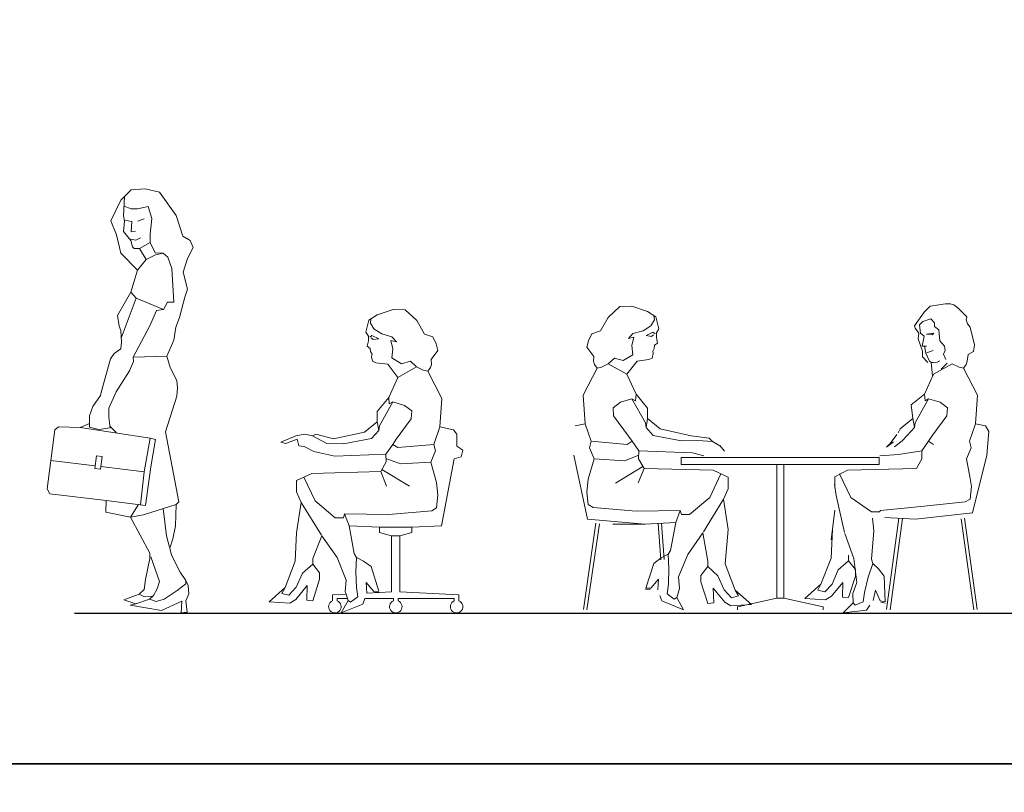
# Model space of a CAD drawing. Header units: millimetres. Extents: x 0 to 10560344, y -63228 to 177747.
# Tile 90 of 125: x 117765 to 121993, y -12358 to -9041. Entities that reach past the tile are written whole.
import ezdxf

# ---------------------------------------------------------------- set-up
doc = ezdxf.new("R2010")
doc.units = ezdxf.units.MM
doc.layers.add('008', color=8, linetype='Continuous', lineweight=9)
doc.layers.add('70-losse inrichting', color=11, linetype='Continuous')
doc.layers.add('Z00-kader', color=2, linetype='Continuous', plot=False)

# ---------------------------------------------------------------- blocks, each defined once
blk = doc.blocks.new('vrouw + vrouw 01')
at = {"layer": '70-losse inrichting', "lineweight": 0}
for p, q in [((893.178, 1313.321), (827.418, 1303.095)), ((-555.836, 1255.466), (-505.888, 1302.178)), ((-505.887, 1302.178), (-454.089, 1303.102)), ((-454.09, 1303.102), (-386.104, 1280.44)), ((-386.104, 1280.44), (-350.492, 1257.778)), ((801.607, 1277.414), (759.531, 1219.406)), ((827.417, 1303.095), (801.607, 1277.413)), ((968.949, 1273.683), (945.853, 1296.707)), ((968.949, 1273.683), (985.091, 1257.459)), ((-589.134, 1197.654), (-555.836, 1255.466)), ((-371.94, 1219.301), (-356.838, 1244.473)), ((-356.837, 1244.473), (-359.043, 1263.219)), ((-350.493, 1257.779), (-338.005, 1205.979)), ((780.964, 1222.985), (795.428, 1237.479)), ((795.428, 1237.479), (829.482, 1249.107)), ((829.481, 1249.107), (846.365, 1232.061)), ((846.365, 1232.061), (846.325, 1215.877)), ((985.091, 1257.458), (981.749, 1244.594)), ((981.749, 1244.594), (987.961, 1228.394)), ((987.961, 1228.395), (998.457, 1213.595)), ((-639.843, 1155.465), (-625.671, 1185.629)), ((-625.671, 1185.63), (-589.135, 1197.654)), ((-468.431, 1164.761), (-449.133, 1185.737)), ((-449.133, 1185.737), (-405.503, 1198.323)), ((-405.502, 1198.324), (-371.94, 1219.3)), ((-363.55, 1191.611), (-392.916, 1177.347)), ((-354.32, 1184.899), (-363.55, 1191.611)), ((-348.181, 1188.867), (-348.643, 1168.979)), ((-338.006, 1205.979), (-348.18, 1188.867)), ((759.532, 1219.406), (762.818, 1209.834)), ((762.818, 1209.834), (778.944, 1187.358)), ((778.944, 1187.358), (775.836, 1163.65)), ((786.062, 1188.374), (780.964, 1222.984)), ((801.348, 1174.429), (786.062, 1188.375)), ((810.936, 1183.968), (843.31, 1187.196)), ((834.97, 1180.333), (810.936, 1183.967)), ((843.31, 1187.196), (834.97, 1180.332)), ((846.325, 1215.877), (863.717, 1201.971)), ((863.717, 1201.971), (868.975, 1154.765)), ((981.669, 1212.595), (981.669, 1212.423)), ((1016.791, 1138.211), (998.457, 1213.595)), ((-647.212, 1127.463), (-639.844, 1155.465)), ((-444.937, 1170.634), (-468.431, 1164.76)), ((-453.328, 1134.554), (-444.938, 1170.634)), ((-392.917, 1177.346), (-369.423, 1173.99)), ((-369.423, 1173.991), (-361.033, 1180.703)), ((-343.093, 1144.93), (-356.505, 1136.142)), ((-348.643, 1168.98), (-343.093, 1144.93)), ((775.836, 1163.65), (794.566, 1110.08)), ((792.857, 1131.75), (801.349, 1174.428)), ((868.975, 1154.765), (888.045, 1132.281)), ((-617.738, 1087.671), (-647.212, 1127.463)), ((-449.226, 1095.128), (-453.328, 1134.554)), ((-362.055, 1100.531), (-366.679, 1080.643)), ((-357.43, 1122.268), (-364.368, 1111.168)), ((-364.367, 1111.168), (-362.055, 1100.53)), ((-356.506, 1136.142), (-357.43, 1122.268)), ((810.806, 1132.475), (792.858, 1131.751)), ((794.566, 1110.079), (793.942, 1085.941)), ((808.492, 1102.223), (802.478, 1132.139)), ((823.518, 1068.077), (808.492, 1102.223)), ((812.136, 1103.479), (839.626, 1112.959)), ((891.306, 1112.779), (884.646, 1096.981)), ((888.044, 1132.281), (891.306, 1112.779)), ((990.941, 1096.714), (1013.409, 1109.53)), ((1013.409, 1109.53), (1016.791, 1138.21)), ((-614.79, 1053.773), (-619.212, 1067.037)), ((-619.211, 1067.037), (-617.737, 1087.671)), ((-554.946, 1056.53), (-528.936, 1080.864)), ((-528.936, 1080.863), (-491.178, 1069.955)), ((-491.178, 1069.956), (-449.226, 1095.128)), ((-431.427, 1067.694), (-474.901, 1011.27)), ((-381.017, 1074.631), (-431.427, 1067.693)), ((-366.679, 1080.643), (-381.017, 1074.631)), ((793.942, 1085.941), (817.248, 1061.473)), ((836.613, 1003.798), (830.857, 1063.78)), ((900.731, 1058.32), (874.921, 1032.638)), ((884.645, 1096.98), (894.519, 1074.152)), ((981.734, 1053.773), (986.156, 1067.037)), ((984.599, 1061.052), (990.941, 1096.714)), ((-663.424, 921.13), (-603, 1037.56)), ((-603, 1037.561), (-614.79, 1053.773)), ((-603, 1037.56), (-584.312, 1042.266)), ((-584.312, 1042.266), (-554.946, 1056.53)), ((-554.945, 1056.53), (-474.901, 1011.27)), ((921.89, 1056.53), (841.846, 1011.27)), ((951.256, 1042.266), (921.89, 1056.53)), ((969.945, 1037.56), (951.257, 1042.266)), ((1030.368, 921.13), (969.944, 1037.56)), ((969.945, 1037.561), (981.735, 1053.773)), ((-474.901, 1011.27), (-435.589, 925.708)), ((841.846, 1011.27), (802.534, 925.708)), ((-654.581, 798.804), (-663.423, 921.13)), ((-502.925, 891.232), (-534.809, 867.738)), ((-453.421, 906.336), (-502.925, 891.232)), ((-438.319, 897.945), (-453.421, 906.335)), ((-395.527, 803.129), (-453.421, 906.335)), ((-435.59, 925.709), (-438.318, 897.945)), ((-435.59, 925.709), (-386.362, 865.125)), ((802.535, 925.708), (745.199, 880.382)), ((762.472, 803.129), (820.366, 906.335)), ((802.535, 925.709), (805.263, 897.945)), ((805.263, 897.945), (820.365, 906.335)), ((820.366, 906.336), (869.87, 891.232)), ((869.869, 891.232), (901.753, 867.738)), ((1021.525, 798.804), (1030.367, 921.13)), ((-534.809, 867.738), (-532.291, 833.336)), ((-386.362, 865.125), (-386.362, 820.911)), ((745.199, 880.382), (753.305, 820.91)), ((901.754, 867.738), (899.236, 833.336)), ((-532.291, 833.335), (-467.685, 746.071)), ((-386.362, 820.911), (-393.01, 782.991)), ((-386.361, 820.911), (-331.833, 776.697)), ((753.306, 820.911), (698.778, 776.697)), ((753.306, 820.911), (759.954, 782.991)), ((899.236, 833.335), (834.63, 746.071)), ((-697.309, 790.281), (-654.581, 798.803)), ((-654.581, 798.804), (-628.781, 723.416)), ((-393.01, 782.991), (-395.528, 803.129)), ((-361.966, 748.589), (-393.01, 782.991)), ((-331.833, 776.697), (-199.197, 747.221)), ((698.778, 776.696), (689.012, 759.216)), ((728.91, 748.589), (759.954, 782.991)), ((759.954, 782.991), (762.472, 803.129)), ((1021.526, 798.804), (995.726, 723.416)), ((1064.253, 790.281), (1021.525, 798.803)), ((1078.684, 765.635), (1064.252, 790.281)), ((1070.266, 663.445), (1078.684, 765.635)), ((-628.782, 723.416), (-636.334, 695.726)), ((-474.398, 709.991), (-628.782, 723.417)), ((-452.914, 723.409), (-474.398, 709.991)), ((-467.685, 746.071), (-452.915, 723.409)), ((-452.914, 723.409), (-424.054, 682.301)), ((-241.143, 725.933), (-361.965, 748.589)), ((-170.663, 727.612), (-241.143, 725.934)), ((-199.197, 747.22), (-122.563, 737.384)), ((-107.826, 722.854), (-170.664, 727.612)), ((-122.564, 737.384), (-107.826, 722.854)), ((-107.826, 722.853), (-75.404, 704.665)), ((640.11, 698.93), (669.066, 720.622)), ((683.767, 752.226), (654.847, 713.46)), ((674.513, 700.02), (706.329, 725.934)), ((706.329, 725.933), (728.909, 748.589)), ((819.859, 723.409), (790.999, 682.301)), ((819.858, 723.409), (841.342, 709.991)), ((834.629, 746.071), (819.859, 723.409)), ((995.726, 723.416), (1003.278, 695.726)), ((-636.334, 695.727), (-616.196, 647.899)), ((-424.055, 682.301), (-425.045, 648.275)), ((-193.087, 673.925), (-424.055, 682.301)), ((-75.404, 706.159), (-55.946, 680.757)), ((654.847, 713.46), (640.109, 698.93)), ((691.491, 666.935), (790.999, 682.301)), ((791, 682.301), (791.99, 648.275)), ((1003.278, 695.727), (983.14, 647.899)), ((-643.918, 388.524), (-703.322, 663.446)), ((-616.196, 647.899), (-641.368, 560.635)), ((-616.196, 647.899), (-486.144, 640.347)), ((-486.144, 640.348), (-423.338, 663.648)), ((-425.046, 648.275), (-401.37, 606.841)), ((-145.254, 661.723), (-193.088, 673.925)), ((610.441, 661.723), (691.491, 666.935)), ((791.99, 648.275), (768.314, 606.841)), ((983.141, 647.9), (998.679, 563.524)), ((1008.29, 416.749), (1070.266, 663.445)), ((-524.74, 543.853), (-406.372, 615.595)), ((-426.572, 544.693), (-401.37, 606.841)), ((-401.369, 606.84), (-105.417, 598.948)), ((-105.417, 598.948), (-40.307, 569.352)), ((168.472, 623.761), (168.472, 49.995)), ((198.472, 623.761), (198.472, 49.995)), ((472.361, 598.948), (417.725, 570.962)), ((768.314, 606.84), (472.362, 598.948)), ((-641.367, 560.636), (-647.241, 505.256)), ((-119.482, 481.762), (-71.242, 583.414)), ((-40.308, 569.352), (-40.308, 520.024)), ((417.725, 570.963), (417.725, 521.635)), ((486.426, 481.762), (438.186, 583.414)), ((998.678, 563.524), (1004.552, 529.466)), ((-40.308, 520.025), (-60.038, 474.643)), ((416.261, 540), (423.359, 491.028)), ((1004.552, 529.466), (998.678, 475.766)), ((-647.241, 505.256), (-641.367, 451.556)), ((-205.903, 408.762), (-119.481, 481.762)), ((-146.834, 334.549), (-60.038, 474.643)), ((-60.038, 474.644), (-40.308, 344.42)), ((459.775, 331.424), (423.359, 491.028)), ((574.458, 420.036), (486.426, 481.762)), ((998.679, 475.765), (977.703, 463.179)), ((-641.367, 451.555), (-620.391, 438.969)), ((-620.392, 438.969), (-434.962, 423.027)), ((-434.963, 423.027), (-246.177, 426.383)), ((-265.515, 374.347), (-246.177, 426.383)), ((-246.177, 426.382), (-241.143, 408.762)), ((417.658, 428.265), (402.308, 300.399)), ((613.122, 426.383), (609.698, 420.037)), ((801.907, 444.348), (613.121, 426.382)), ((977.703, 463.18), (801.907, 444.348)), ((-396.678, 368.452), (-643.918, 388.524)), ((-241.143, 408.762), (-205.903, 408.762)), ((609.699, 420.037), (574.459, 420.037)), ((584.746, 338.603), (579.776, 393.893)), ((632.46, 395.669), (763.622, 389.773)), ((693.22, 393.378), (639.792, 1.244)), ((708.179, 392.266), (654.751, 0.132)), ((763.622, 389.773), (1008.29, 416.749)), ((960.15, 390.88), (1014.172, -0.46)), ((974.993, 393.047), (1029.015, 1.707)), ((-608.048, 371.726), (-662.07, 1.708)), ((-593.206, 369.559), (-647.228, -0.459)), ((-396.678, 368.452), (-535.208, 368.452)), ((-265.516, 374.347), (-396.678, 368.451)), ((-341.235, 370.944), (-329.615, 214.74)), ((-326.276, 372.057), (-314.656, 215.853)), ((-287.621, 254.969), (-265.515, 374.347)), ((-40.307, 344.419), (-53.097, 197.153)), ((407.252, 344.42), (401.332, 222.088)), ((574.672, 217.613), (584.746, 338.603)), ((-148.823, 330.609), (-213.933, 237.873)), ((-128.071, 208.992), (-148.823, 330.608)), ((460.658, 327.099), (499.082, 220.503)), ((-297.937, 238.756), (-287.621, 254.968)), ((-359.834, 198.964), (-327.412, 222.544)), ((-327.412, 222.545), (-297.938, 238.757)), ((-297.938, 238.756), (-294.92, 176.744)), ((-213.933, 237.873), (-253.393, 141.191)), ((401.333, 222.088), (357.927, 109.622)), ((476.307, 210.249), (476.307, 233.927)), ((499.081, 220.503), (511.721, 116.847)), ((580.36, 199.259), (574.672, 217.613)), ((-393.456, 93.51), (-359.834, 198.964)), ((-294.92, 176.744), (-297.082, 109.732)), ((-157.667, 147.826), (-128.071, 185.314)), ((-128.072, 185.314), (-128.072, 208.992)), ((-128.072, 185.315), (-84.474, 146.405)), ((-53.097, 197.153), (-9.691, 84.687)), ((432.709, 171.34), (405.687, 110.812)), ((476.308, 210.25), (432.71, 171.34)), ((505.903, 172.761), (476.307, 210.249)), ((505.903, 145.137), (505.903, 172.761)), ((580.36, 199.259), (561.136, 140.225)), ((604.532, 175.865), (580.36, 199.259)), ((629.61, 144.587), (604.532, 175.865)), ((-339.202, 131.168), (-371.74, 92.372)), ((-342.128, 85.814), (-339.202, 131.168)), ((-253.393, 141.192), (-249.447, 91.864)), ((-157.667, 120.202), (-157.667, 147.826)), ((-84.473, 146.405), (-57.451, 85.877)), ((476.307, 52.402), (505.903, 145.138)), ((561.137, 140.225), (545.595, 75.003)), ((634.308, 34.002), (629.61, 144.586)), ((-375.761, 87.576), (-395.025, 88.586)), ((-371.739, 92.372), (-393.455, 93.51)), ((-297.082, 109.732), (-302.486, 68.66)), ((-249.447, 91.865), (-252.671, 81.125)), ((-128.071, 27.467), (-157.667, 120.203)), ((-104.396, 92.579), (-102.422, 29.441)), ((-55.07, 33.387), (-104.396, 92.579)), ((-57.451, 85.878), (-26.105, 52.126)), ((-9.692, 84.687), (59.364, 23.521)), ((4.161, 59.397), (-9.691, 84.687)), ((357.927, 109.622), (288.871, 48.456)), ((344.075, 84.333), (357.927, 109.623)), ((405.687, 110.813), (374.341, 77.061)), ((403.306, 58.322), (452.632, 117.514)), ((452.632, 117.514), (450.658, 54.376)), ((511.721, 116.847), (494.939, 70.295)), ((582.763, 40.078), (591.871, 84.606)), ((591.871, 84.605), (613.057, 38.617)), ((-324.464, 38.318), (-333.41, 62.174)), ((-302.486, 68.66), (-272.22, 45.962)), ((-261.094, 53.056), (-272.22, 45.962)), ((-258.358, 62.175), (-261.094, 53.057)), ((-261.094, 53.057), (-231.62, -0.001)), ((-252.67, 81.125), (-258.358, 62.175)), ((-26.105, 52.126), (4.161, 59.398)), ((288.871, 48.457), (377.657, 42.537)), ((374.34, 77.061), (344.074, 84.333)), ((377.656, 42.538), (403.306, 58.322)), ((450.658, 54.376), (476.308, 52.402)), ((494.939, 70.295), (495.223, 59.087)), ((495.223, 59.086), (495.725, 39.306)), ((545.595, 75.003), (540.005, 33.955)), ((-231.619, -0.001), (-324.465, 38.319)), ((-102.422, 29.441), (-128.072, 27.467)), ((-29.42, 17.603), (-55.07, 33.387)), ((59.364, 23.522), (-29.422, 17.602)), ((495.967, 29.79), (453.575, -13.646)), ((495.725, 39.306), (495.967, 29.79)), ((495.967, 29.79), (504.835, 20.018)), ((540.005, 33.956), (504.835, 20.018)), ((553.229, -1.098), (568.135, 19.564)), ((613.058, 38.617), (634.308, 34.003)), ((615.676, 32.932), (634.528, 28.838)), ((453.574, -13.645), (553.23, -1.097))]:
    blk.add_line(p, q, dxfattribs=at)
blk.add_lwpolyline([(-241.528, 623.761), (608.472, 623.761), (608.472, 653.761), (-241.528, 653.761)], close=True, dxfattribs=at)
blk.add_lwpolyline([(0, -0.001), (0, 12.589), (168.472, 49.995), (198.472, 49.995), (366.944, 12.589), (366.944, -0.001)], dxfattribs=at)
for centre, radius, start, end in [((903.492, 1254.214), 60, 45.089806, 99.898285), ((844.982, 1096.321), 35.474, 232.764755, 309.537146)]:
    blk.add_arc(centre, radius, start, end, dxfattribs=at)
blk = doc.blocks.new('vrouw 04')
at = {"layer": '70-losse inrichting', "lineweight": 0}
for p, q in [((1030.5, 1280.4), (994.9, 1257.8)), ((1098.5, 1303.1), (1030.5, 1280.4)), ((1150.3, 1302.2), (1098.5, 1303.1)), ((1200.2, 1255.5), (1150.3, 1302.2)), ((994.9, 1257.8), (982.4, 1206)), ((1001.2, 1244.5), (1003.4, 1263.2)), ((1016.3, 1219.3), (1001.2, 1244.5)), ((1233.5, 1197.7), (1200.2, 1255.5)), ((982.4, 1206), (992.6, 1188.9)), ((992.6, 1188.9), (993, 1169)), ((998.7, 1184.9), (1007.9, 1191.6)), ((1007.9, 1191.6), (1037.3, 1177.3)), ((1049.9, 1198.3), (1016.3, 1219.3)), ((1093.5, 1185.7), (1049.9, 1198.3)), ((1112.8, 1164.8), (1093.5, 1185.7)), ((1270, 1185.6), (1233.5, 1197.7)), ((1284.2, 1155.5), (1270, 1185.6)), ((993, 1169), (987.5, 1144.9)), ((987.5, 1144.9), (1000.9, 1136.1)), ((1013.8, 1174), (1005.4, 1180.7)), ((1037.3, 1177.3), (1013.8, 1174)), ((1097.7, 1134.6), (1089.3, 1170.6)), ((1089.3, 1170.6), (1112.8, 1164.8)), ((1291.6, 1127.5), (1284.2, 1155.5)), ((1000.9, 1136.1), (1001.8, 1122.3)), ((1001.8, 1122.3), (1008.7, 1111.2)), ((1008.7, 1111.2), (1006.4, 1100.5)), ((1006.4, 1100.5), (1011.1, 1080.6)), ((1093.6, 1095.1), (1097.7, 1134.6)), ((1262.1, 1087.7), (1291.6, 1127.5)), ((1011.1, 1080.6), (1025.4, 1074.6)), ((1025.4, 1074.6), (1075.8, 1067.7)), ((1075.8, 1067.7), (1119.3, 1011.3)), ((1135.6, 1070), (1093.6, 1095.1)), ((1173.3, 1080.9), (1135.6, 1070)), ((1199.3, 1056.5), (1173.3, 1080.9)), ((1259.2, 1053.8), (1263.6, 1067)), ((1263.6, 1067), (1262.1, 1087.7)), ((1199.3, 1056.5), (1119.3, 1011.3)), ((1228.7, 1042.3), (1199.3, 1056.5)), ((1247.4, 1037.6), (1228.7, 1042.3)), ((1247.4, 1037.6), (1259.2, 1053.8)), ((1307.8, 921.1), (1247.4, 1037.6)), ((1119.3, 1011.3), (1080, 925.7)), ((1080, 925.7), (1030.7, 865.1)), ((1039.9, 803.1), (1097.8, 906.3)), ((1080, 925.7), (1082.7, 897.9)), ((1082.7, 897.9), (1097.8, 906.3)), ((1097.8, 906.3), (1147.3, 891.2)), ((1147.3, 891.2), (1179.2, 867.7)), ((1299, 798.8), (1307.8, 921.1)), ((1030.7, 865.1), (1030.7, 820.9)), ((1179.2, 867.7), (1176.7, 833.3)), ((1030.7, 820.9), (976.2, 776.7)), ((1030.7, 820.9), (1037.4, 783)), ((1176.7, 833.3), (1112.1, 746.1)), ((719.8, 767.9), (680.9, 760.3)), ((752.2, 760.5), (719.8, 767.9)), ((766.9, 767.9), (752.2, 760.5)), ((843.6, 747.2), (766.9, 767.9)), ((976.2, 776.7), (843.6, 747.2)), ((1006.3, 748.6), (1037.4, 783)), ((1037.4, 783), (1039.9, 803.1)), ((1299, 798.8), (1273.2, 723.4)), ((1357.9, 787), (1299, 798.8)), ((1372.6, 767.9), (1357.9, 787)), ((1372.6, 716.3), (1372.6, 767.9)), ((680.9, 760.3), (616.5, 732.7)), ((638, 727.6), (616.5, 732.7)), ((638, 727.6), (686.7, 746.1)), ((686.7, 746.1), (694.2, 717.5)), ((752.2, 760.5), (815, 727.6)), ((815, 727.6), (885.5, 725.9)), ((885.5, 725.9), (1006.3, 748.6)), ((1097.3, 723.4), (1068.4, 682.3)), ((1112.1, 746.1), (1097.3, 723.4)), ((1097.3, 723.4), (1118.8, 710)), ((1118.8, 710), (1273.2, 723.4)), ((1273.2, 723.4), (1280.7, 695.7)), ((694.2, 717.5), (716.9, 715)), ((716.9, 715), (758.8, 693.2)), ((758.8, 693.2), (848.4, 673.9)), ((848.4, 673.9), (1068.4, 682.3)), ((1068.4, 682.3), (1069.4, 648.3)), ((1280.7, 695.7), (1260.6, 647.9)), ((1397.7, 698.6), (1372.6, 716.3)), ((1391.8, 670.6), (1397.7, 698.6)), ((1069.4, 648.3), (1045.7, 606.8)), ((1130.5, 640.3), (1067.7, 663.6)), ((1260.6, 647.9), (1130.5, 640.3)), ((1260.6, 647.9), (1285.7, 560.6)), ((1306.1, 374.1), (1360.9, 661.7)), ((1360.9, 661.7), (1391.8, 670.6)), ((749.8, 598.9), (684.7, 569.4)), ((1045.7, 606.8), (749.8, 598.9)), ((1070.9, 544.7), (1045.7, 606.8)), ((1169.1, 543.9), (1050.7, 615.6)), ((684.7, 569.4), (684.7, 520)), ((763.9, 481.8), (715.6, 583.4)), ((1285.7, 560.6), (1291.6, 505.3)), ((684.7, 520), (704.4, 474.6)), ((704.4, 474.6), (684.7, 344.4)), ((791.2, 334.5), (704.4, 474.6)), ((850.3, 408.8), (763.9, 481.8)), ((1291.6, 505.3), (1285.7, 451.6)), ((890.6, 426.4), (885.5, 408.8)), ((1079.3, 423), (890.6, 426.4)), ((909.9, 374.3), (890.6, 426.4)), ((1264.8, 439), (1079.3, 423)), ((1285.7, 451.6), (1264.8, 439)), ((885.5, 408.8), (850.3, 408.8)), ((684.7, 344.4), (678.8, 222.1)), ((1041.1, 368.5), (1179.6, 368.5)), ((1128, 331.6), (1179.6, 344.9)), ((1179.6, 368.5), (1306.1, 374.1)), ((1179.6, 344.9), (1179.6, 368.5)), ((753.7, 233.9), (793.2, 330.6)), ((793.2, 330.6), (858.3, 237.9)), ((1092.6, 331.6), (1128, 331.6)), ((1128, 91.4), (1128, 331.6)), ((678.8, 222.1), (635.4, 109.6)), ((753.7, 210.2), (753.7, 233.9)), ((858.3, 237.9), (897.8, 141.2)), ((942.3, 238.8), (939.3, 176.7)), ((710.1, 171.3), (683.1, 110.8)), ((753.7, 210.2), (710.1, 171.3)), ((783.3, 172.8), (753.7, 210.2)), ((783.3, 145.1), (783.3, 172.8)), ((939.3, 176.7), (941.5, 109.7)), ((753.7, 52.4), (783.3, 145.1)), ((897.8, 141.2), (893.8, 91.9)), ((635.4, 109.6), (566.3, 48.5)), ((621.5, 84.3), (635.4, 109.6)), ((683.1, 110.8), (651.8, 77.1)), ((680.7, 58.3), (730.1, 117.5)), ((730.1, 117.5), (728.1, 54.4)), ((893.8, 91.9), (897, 81.1)), ((941.5, 109.7), (946.9, 68.7)), ((1020.1, 87.6), (1039.4, 88.6)), ((1381.7, 78.1), (1128, 91.4)), ((566.3, 48.5), (655.1, 42.5)), ((651.8, 77.1), (621.5, 84.3)), ((655.1, 42.5), (680.7, 58.3)), ((728.1, 54.4), (753.7, 52.4)), ((897, 81.1), (839, 78.1)), ((839, 78.1), (839, 52.1)), ((839, 52.1), (839, 52.1)), ((859, 52.1), (859, 62.2)), ((859, 62.2), (902.7, 62.2)), ((859, 52.1), (859, 52.1)), ((905.5, 53.1), (876, 0)), ((897, 81.1), (902.7, 62.2)), ((902.7, 62.2), (905.5, 53.1)), ((905.5, 53.1), (916.6, 46)), ((946.9, 68.7), (916.6, 46)), ((968.8, 38.3), (977.8, 62.2)), ((977.8, 62.2), (1100.3, 62.2)), ((1100.3, 62.2), (1100.3, 52.1)), ((1100.3, 52.1), (1100.3, 52.1)), ((1120.3, 52.1), (1120.3, 62.2)), ((1120.3, 62.2), (1361.7, 62.2)), ((1120.3, 52.1), (1120.3, 52.1)), ((1361.7, 62.2), (1361.7, 52.1)), ((1361.7, 52.1), (1361.7, 52.1)), ((1381.7, 52.1), (1381.7, 78.1)), ((1381.7, 52.1), (1381.7, 52.1)), ((827.5, 10.7), (827.5, 10.7)), ((827.5, 10.7), (827.5, 10.7)), ((870.5, 10.7), (870.5, 10.7)), ((870.5, 10.7), (870.5, 10.7)), ((876, 0), (968.8, 38.3)), ((1088.8, 10.7), (1088.8, 10.7)), ((1088.8, 10.7), (1088.8, 10.7)), ((1131.8, 10.7), (1131.8, 10.7)), ((1131.8, 10.7), (1131.8, 10.7)), ((1350.1, 10.7), (1350.1, 10.7)), ((1350.1, 10.7), (1350.2, 10.7)), ((1393.2, 10.7), (1393.2, 10.7)), ((1393.2, 10.7), (1393.2, 10.7))]:
    blk.add_line(p, q, dxfattribs=at)
blk.add_lwpolyline([(1016.1, 92.4), (1037.8, 93.5), (1004.2, 199), (971.8, 222.5), (942.3, 238.8), (932, 255), (909.9, 374.3), (1041.1, 368.5), (1041.1, 344.9), (1092.6, 331.6), (1092.6, 91.4), (986.5, 85.8), (983.6, 131.2)], close=True, dxfattribs=at)
for centre, start, end in [((849, 27), 111.72, 217.238), ((849, 27), 322.762, 68.28), ((1110.3, 27), 111.72, 217.238), ((1110.3, 27), 322.762, 68.28), ((1371.7, 27), 111.72, 217.238), ((1371.7, 27), 322.762, 68.28), ((849, 27), 217.2416, 322.7584), ((1110.3, 27), 217.2416, 322.7584), ((1371.7, 27), 217.2416, 322.7584)]:
    blk.add_arc(centre, 27, start, end, dxfattribs=at)
blk = doc.blocks.new('vrouw 03')
at = {"layer": '70-losse inrichting', "lineweight": 0}
for p, q in [((-180.888, 1818.681), (-240.795, 1814.001)), ((-119.109, 1804.641), (-180.888, 1818.681)), ((-240.795, 1814.001), (-284.789, 1770.007)), ((-47.034, 1704.484), (-119.109, 1804.641)), ((-284.789, 1770.007), (-327.847, 1681.083)), ((-271.353, 1743.747), (-240.887, 1732.143)), ((-213.75, 1732.143), (-167.23, 1742.479)), ((-167.23, 1742.479), (-151.724, 1691.445)), ((-240.888, 1732.143), (-213.75, 1732.143)), ((-151.723, 1691.445), (-159.477, 1622.969)), ((-18.952, 1614.624), (-47.034, 1704.484)), ((-327.847, 1681.083), (-303.51, 1621.176)), ((-238.303, 1678.525), (-269.853, 1684.011)), ((-240.888, 1633.951), (-238.304, 1678.525)), ((-211.812, 1679.171), (-185.322, 1690.153)), ((-303.51, 1621.176), (-285.725, 1542.549)), ((-222.15, 1637.181), (-240.888, 1633.951)), ((-200.828, 1607.465), (-220.858, 1598.421)), ((-159.477, 1622.969), (-159.477, 1588.085)), ((12.873, 1596.839), (-18.952, 1614.624)), ((-220.858, 1598.421), (-242.826, 1601.651)), ((-204.746, 1561.613), (-159.476, 1588.085)), ((-159.477, 1588.085), (-138.155, 1542.865)), ((1.641, 1519.148), (25.042, 1565.95)), ((25.042, 1565.95), (12.873, 1596.839)), ((-285.725, 1542.549), (-213.649, 1468.602)), ((-175.833, 1515.545), (-136.077, 1534.515)), ((-138.154, 1542.865), (-103.55, 1541.741)), ((-136.078, 1534.514), (-103.55, 1541.74)), ((-103.55, 1541.741), (-83.672, 1525.481)), ((-83.672, 1525.482), (-65.602, 1475.8)), ((-213.649, 1468.601), (-175.833, 1515.545)), ((-17.08, 1460.177), (1.641, 1519.148)), ((-213.649, 1468.602), (-241.731, 1374.061)), ((-65.602, 1475.8), (-57.47, 1332.176)), ((1.641, 1387.166), (-17.08, 1460.177)), ((-241.731, 1374.061), (-298.829, 1273.905)), ((-241.731, 1374.062), (-218.833, 1348.446)), ((-32.993, 1265.48), (-10.528, 1353.468)), ((-10.528, 1353.468), (1.641, 1387.166)), ((-218.834, 1348.447), (-283.838, 1177.553)), ((-218.833, 1348.446), (-101.743, 1299.658)), ((-84.576, 1332.176), (-101.744, 1299.658)), ((-57.47, 1332.176), (-84.576, 1332.176)), ((-298.829, 1273.905), (-292.277, 1228.039)), ((-131.559, 1296.044), (-160.473, 1230.104)), ((-101.744, 1299.658), (-131.56, 1296.044)), ((-292.277, 1228.039), (-285.725, 1210.254)), ((-160.472, 1230.103), (-231.852, 1095.513)), ((-48.906, 1224.295), (-32.993, 1265.48)), ((-285.725, 1210.254), (-282.917, 1161.58)), ((-58.266, 1168.132), (-48.906, 1224.295)), ((-282.917, 1161.58), (-284.789, 1130.69)), ((-88.22, 1099.801), (-58.266, 1168.132)), ((-313.806, 1111.97), (-329.719, 1088.569)), ((-284.789, 1130.69), (-313.806, 1111.97)), ((-231.852, 1095.513), (-88.22, 1099.801)), ((-73.243, 1051.127), (-88.22, 1099.801)), ((-329.719, 1088.569), (-367.757, 949.113)), ((-230.948, 1076.543), (-248.258, 1037.271)), ((-231.852, 1095.513), (-230.948, 1076.543)), ((-248.257, 1037.27), (-304.809, 946.122)), ((-44.58, 995.527), (-73.243, 1051.127)), ((-42.277, 963.286), (-44.58, 995.527)), ((-372.743, 931.665), (-405.147, 884.306)), ((-367.757, 949.113), (-372.743, 931.665)), ((-304.809, 946.122), (-336.883, 876.072)), ((-44.58, 927.591), (-42.277, 963.286)), ((-92.934, 774.449), (-44.58, 927.591)), ((-405.147, 884.306), (-420.103, 843.179)), ((-336.883, 876.072), (-336.883, 837.25)), ((-420.103, 810.776), (-459.986, 793.328)), ((-420.103, 843.179), (-420.103, 810.776)), ((-420.081, 795.072), (-420.103, 810.776)), ((-336.882, 837.25), (-330.962, 792.848)), ((-568.417, 783.357), (-602.068, 530.362)), ((-553.461, 795.82), (-568.417, 783.357)), ((-459.986, 793.328), (-553.461, 795.82)), ((-459.986, 793.328), (-159.638, 748.456)), ((-379.253, 784.648), (-420.081, 795.072)), ((-330.962, 792.848), (-379.252, 784.648)), ((-331.819, 799.271), (-304.809, 772.265)), ((-36.521, 475.073), (-92.934, 774.449)), ((-159.638, 748.455), (-184.5, 603.895)), ((-136.548, 741.686), (-159.638, 748.456)), ((-155.997, 624.819), (-136.549, 741.685)), ((-395.368, 628.864), (-585.964, 651.434)), ((-184.5, 603.895), (-370.54, 625.925)), ((-184.5, 603.895), (-201.17, 461.515)), ((-179.357, 458.719), (-155.997, 624.819)), ((-602.068, 530.362), (-589.604, 509.175)), ((-589.604, 509.175), (-347.816, 480.51)), ((-347.816, 480.51), (-349.062, 430.659)), ((-179.356, 458.719), (-347.816, 480.511)), ((-48.034, 462.407), (-36.521, 475.073)), ((-349.062, 430.659), (-243.124, 408.226)), ((-209.218, 462.548), (-243.124, 408.226)), ((-188.139, 418.952), (-48.033, 462.408)), ((-103.223, 445.29), (-89.107, 328.614)), ((-50.336, 371.443), (-48.034, 462.407)), ((-243.125, 408.226), (-188.139, 418.952)), ((-243.124, 408.226), (-160.049, 253.925)), ((-61.849, 316.174), (-50.336, 371.443)), ((-89.107, 328.614), (-76.077, 279.102)), ((-74.822, 275.255), (-61.849, 316.174)), ((-160.049, 253.925), (-160.251, 230.84)), ((-67.606, 244.784), (-74.822, 275.255)), ((-160.251, 230.84), (-179.258, 140.317)), ((-156.723, 238.76), (-119.707, 132.108)), ((-30.764, 172.243), (-67.606, 244.784)), ((-5.436, 136.548), (-30.764, 172.243)), ((-179.258, 140.317), (-184.924, 97.852)), ((-119.707, 132.108), (-129.869, 100.184)), ((-5.758, 121.95), (-5.436, 136.548)), ((3.775, 115.822), (-5.436, 136.548)), ((-184.924, 97.852), (-206.327, 78.67)), ((-129.869, 100.184), (-145.111, 71.888)), ((-99.386, 55.927), (-43.5, 94.379)), ((-43.5, 94.38), (-5.758, 121.95)), ((6.077, 80.127), (3.775, 115.822)), ((-206.327, 78.67), (-273.024, 54.114)), ((-273.024, 54.114), (-221.273, 36.29)), ((-161.803, 56.652), (-221.273, 36.29)), ((-206.327, 78.671), (-183.171, 66.087)), ((-183.172, 66.086), (-147.288, 69.712)), ((-145.11, 71.888), (-161.804, 56.652)), ((-161.804, 56.653), (-133.498, 46.495)), ((-133.498, 46.495), (-99.386, 55.927)), ((-110.195, 7.161), (-23.351, 48.613)), ((-23.351, 48.613), (-25.445, -2.809)), ((-5.504, 49.535), (6.077, 80.127)), ((0.001, -0.001), (-5.504, 49.535)), ((-221.273, 36.29), (-244.609, 31.217)), ((-244.609, 31.217), (-110.195, 7.161)), ((-25.445, -2.809), (0.001, -0.001))]:
    blk.add_line(p, q, dxfattribs=at)
blk.add_lwpolyline([(-269.263, 1785.533), (-273.415, 1702.527), (-268.897, 1679.041), (-273.415, 1635.683), (-241.791, 1596.842), (-235.466, 1568.839), (-227.335, 1562.516), (-204.746, 1561.613), (-175.833, 1515.545)], dxfattribs=at)
blk.add_lwpolyline([(-390.189, 672.594), (-396.679, 617.788), (-371.853, 614.848), (-365.363, 669.654)], close=True, dxfattribs=at)

msp = doc.modelspace()

# ---------------------------------------------------------------- linework, layer by layer
at = {"layer": 'Z00-kader', "linetype": 'Continuous'}
for points in [[(102467.1, -5532.8), (124435.7, -5532.8), (124435.7, -12236), (102467.1, -12236)], [(102467.1, -12236), (124435.7, -12236), (124435.7, -17642.1), (102467.1, -17642.1)]]:
    msp.add_lwpolyline(points, close=True, dxfattribs=at)
msp.add_lwpolyline([(117999.6, -11588.6), (123835.6, -11588.6)], dxfattribs=at)
at = {"layer": 'Z00-kader'}
msp.add_lwpolyline([(102467.1, -12236), (124435.7, -12236)], dxfattribs=at)
msp.add_lwpolyline([(102467.1, -12236), (124435.7, -12236)], dxfattribs=at)

# ---------------------------------------------------------------- block references
at = {"layer": '008'}
for name, p in [('vrouw 03', (118484.2, -11585.7)), ('vrouw + vrouw 01', (120847.2, -11574.9)), ('vrouw 04', (118269.2, -11588.5))]:
    msp.add_blockref(name, p, dxfattribs=at)

doc.saveas('drawing.dxf')
